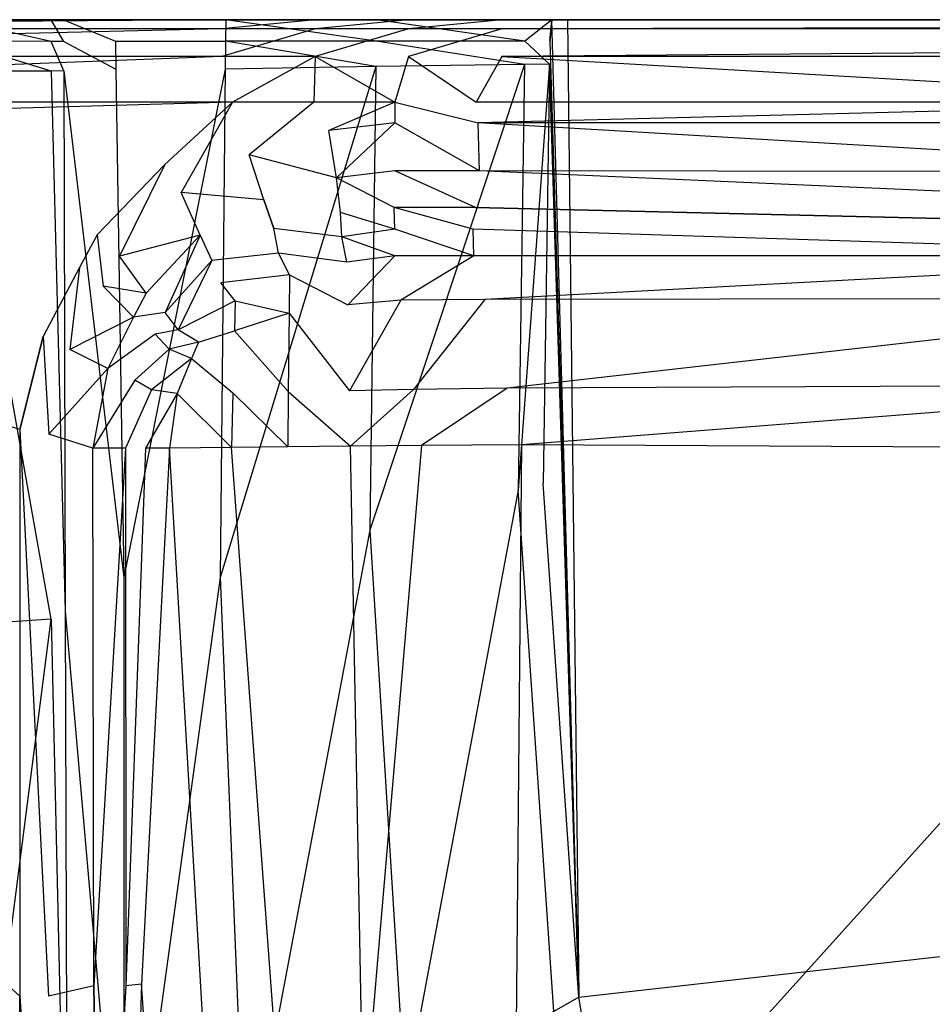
# Model space of a CAD drawing. Extents: x 0 to 1.3, y -0.48 to 0.
# Tile 6 of 36: x 0.12 to 0.22, y -0.11 to 0. Entities that reach past the tile are written whole.
import ezdxf

# ---------------------------------------------------------------- set-up
doc = ezdxf.new("R2010")
doc.units = 0
doc.layers.add('L2_BECKEN_613113___REPLACEMTFOR', color=7, linetype='CONTINUOUS')

msp = doc.modelspace()

# ---------------------------------------------------------------- linework, layer by layer
at = {"layer": 'L2_BECKEN_613113___REPLACEMTFOR', "color": 8}
for points, invisible_edges in [([(0.011555, 0, 0.107998), (0.140504, 0, 0.1683), (0.132142, 0, 0.105293), (0.011555, 0, 0.107998)], 13), ([(0.140504, 0, 0.1683), (0.011555, 0, 0.107998), (0.011555, 0, 0.168024), (0.140504, 0, 0.1683)], 10), ([(0.140504, 0, 0.1683), (0.011555, 0, 0.168024), (0.011555, 0, 0.1683), (0.140504, 0, 0.1683)], 15), ([(0.112247, 0, 0.09855), (0.011555, 0, 0.100013), (0.1227, 0, 0.09855), (0.112247, 0, 0.09855)], 13), ([(0.1227, 0, 0.09855), (0.011555, 0, 0.100013), (0.132142, 0, 0.105293), (0.1227, 0, 0.09855)], 10), ([(0.132142, 0, 0.105293), (0.011555, 0, 0.100013), (0.011555, 0, 0.105075), (0.132142, 0, 0.105293)], 15), ([(0.132142, 0, 0.105293), (0.011555, 0, 0.105075), (0.011555, 0, 0.107998), (0.132142, 0, 0.105293)], 15), ([(0.011672, 0, 0.170888), (0.140504, 0, 0.1683), (0.011555, 0, 0.1683), (0.011672, 0, 0.170888)], 13), ([(0.011943, -0.001, 0.17595), (0.139209, 0, 0.170888), (0.011672, 0, 0.170888), (0.011943, -0.001, 0.17595)], 13), ([(0.140504, 0, 0.1683), (0.011672, 0, 0.170888), (0.139209, 0, 0.170888), (0.140504, 0, 0.1683)], 14), ([(0.139209, 0, 0.170888), (0.011943, -0.001, 0.17595), (0.139209, -0.001, 0.17595), (0.139209, 0, 0.170888)], 14), ([(0.109903, 0, 0.095963), (0.120583, -0.002362, 0.095963), (0.109902, -0.002314, 0.095963), (0.109903, 0, 0.095963)], 13), ([(0.120583, -0.002362, 0.095963), (0.109903, 0, 0.095963), (0.120583, 0, 0.095963), (0.120583, -0.002362, 0.095963)], 14), ([(0.112247, 0, 0.09855), (0.120583, 0, 0.095963), (0.109903, 0, 0.095963), (0.112247, 0, 0.09855)], 13), ([(0.120583, 0, 0.095963), (0.112247, 0, 0.09855), (0.1227, 0, 0.09855), (0.120583, 0, 0.095963)], 14), ([(0.120583, 0, 0.095963), (0.121935, -0.002362, 0.091267), (0.120583, -0.002362, 0.095963), (0.120583, 0, 0.095963)], 13), ([(0.121935, -0.002362, 0.091267), (0.120583, 0, 0.095963), (0.121928, 0, 0.091271), (0.121935, -0.002362, 0.091267)], 14), ([(0.120583, 0, 0.095963), (0.124143, 0, 0.093517), (0.121928, 0, 0.091271), (0.120583, 0, 0.095963)], 13), ([(0.124143, 0, 0.093517), (0.120583, 0, 0.095963), (0.1227, 0, 0.09855), (0.124143, 0, 0.093517)], 14), ([(0.121928, 0, 0.091271), (0.127556, 0, 0.071636), (0.127593, -0.002361, 0.071614), (0.121928, 0, 0.091271)], 14), ([(0.121928, 0, 0.091271), (0.127593, -0.002361, 0.071614), (0.121935, -0.002362, 0.091267), (0.121928, 0, 0.091271)], 14), ([(0.121928, 0, 0.091271), (0.130181, 0, 0.072452), (0.127556, 0, 0.071636), (0.121928, 0, 0.091271)], 13), ([(0.130181, 0, 0.072452), (0.121928, 0, 0.091271), (0.124143, 0, 0.093517), (0.130181, 0, 0.072452)], 14), ([(0.1227, 0, 0.09855), (0.569075, 0, 0.099695), (0.569077, 0, 0.095963), (0.1227, 0, 0.09855)], 13), ([(0.569075, 0, 0.099695), (0.1227, 0, 0.09855), (0.132142, 0, 0.105293), (0.569075, 0, 0.099695)], 14), ([(0.569077, 0, 0.095963), (0.124143, 0, 0.093517), (0.1227, 0, 0.09855), (0.569077, 0, 0.095963)], 15), ([(1.169824, 0, 0.072452), (0.130181, 0, 0.072452), (0.124143, 0, 0.093517), (1.169824, 0, 0.072452)], 13), ([(1.169824, 0, 0.072452), (0.124143, 0, 0.093517), (1.175862, 0, 0.093517), (1.169824, 0, 0.072452)], 15), ([(1.175862, 0, 0.093517), (0.124143, 0, 0.093517), (0.569077, 0, 0.095963), (1.175862, 0, 0.093517)], 15), ([(0.127556, 0, 0.071636), (0.142122, 0, 0.044306), (0.139628, 0, 0.043181), (0.127556, 0, 0.071636)], 13), ([(0.142122, 0, 0.044306), (0.127556, 0, 0.071636), (0.130181, 0, 0.072452), (0.142122, 0, 0.044306)], 14), ([(0.127556, 0, 0.071636), (0.139628, 0, 0.043181), (0.127593, -0.002361, 0.071614), (0.127556, 0, 0.071636)], 14), ([(0.139628, 0, 0.043181), (0.139605, -0.002361, 0.043157), (0.127593, -0.002361, 0.071614), (0.139628, 0, 0.043181)], 14), ([(1.157883, 0, 0.044306), (0.142122, 0, 0.044306), (0.130181, 0, 0.072452), (1.157883, 0, 0.044306)], 13), ([(1.157883, 0, 0.044306), (0.130181, 0, 0.072452), (1.169824, 0, 0.072452), (1.157883, 0, 0.044306)], 10), ([(0.132142, 0, 0.105293), (0.569075, 0, 0.1683), (0.569075, 0, 0.099695), (0.132142, 0, 0.105293)], 13), ([(0.569075, 0, 0.1683), (0.132142, 0, 0.105293), (0.140504, 0, 0.1683), (0.569075, 0, 0.1683)], 10), ([(0.139209, -0.001, 0.17595), (0.149398, 0, 0.170888), (0.139209, 0, 0.170888), (0.139209, -0.001, 0.17595)], 13), ([(0.149398, 0, 0.170888), (0.139209, -0.001, 0.17595), (0.149398, -0.001, 0.17595), (0.149398, 0, 0.170888)], 14), ([(0.139209, 0, 0.170888), (0.15064, 0, 0.1683), (0.140504, 0, 0.1683), (0.139209, 0, 0.170888)], 13), ([(0.15064, 0, 0.1683), (0.139209, 0, 0.170888), (0.149398, 0, 0.170888), (0.15064, 0, 0.1683)], 14), ([(0.139628, 0, 0.043181), (0.156043, -0.002361, 0.016159), (0.139605, -0.002361, 0.043157), (0.139628, 0, 0.043181)], 13), ([(0.139628, 0, 0.043181), (0.158393, 0, 0.017588), (0.156073, 0, 0.016178), (0.139628, 0, 0.043181)], 13), ([(0.158393, 0, 0.017588), (0.139628, 0, 0.043181), (0.142122, 0, 0.044306), (0.158393, 0, 0.017588)], 14), ([(0.156043, -0.002361, 0.016159), (0.139628, 0, 0.043181), (0.156073, 0, 0.016178), (0.156043, -0.002361, 0.016159)], 14), ([(0.569075, 0, 0.1683), (0.140504, 0, 0.1683), (0.15064, 0, 0.1683), (0.569075, 0, 0.1683)], 13), ([(1.141612, 0, 0.017588), (0.158393, 0, 0.017588), (0.142122, 0, 0.044306), (1.141612, 0, 0.017588)], 13), ([(1.141612, 0, 0.017588), (0.142122, 0, 0.044306), (1.157883, 0, 0.044306), (1.141612, 0, 0.017588)], 10), ([(0.149398, 0, 0.170888), (0.160777, 0, 0.1683), (0.15064, 0, 0.1683), (0.149398, 0, 0.170888)], 13), ([(0.160777, 0, 0.1683), (0.149398, 0, 0.170888), (0.159587, 0, 0.170888), (0.160777, 0, 0.1683)], 14), ([(0.149398, -0.001, 0.17595), (0.159587, 0, 0.170888), (0.149398, 0, 0.170888), (0.149398, -0.001, 0.17595)], 13), ([(0.159587, 0, 0.170888), (0.149398, -0.001, 0.17595), (0.159587, -0.001, 0.17595), (0.159587, 0, 0.170888)], 14), ([(0.569075, 0, 0.1683), (0.15064, 0, 0.1683), (0.160777, 0, 0.1683), (0.569075, 0, 0.1683)], 14), ([(0.156073, 0, 0.016178), (0.172272, -0.002361, 0.002319), (0.156043, -0.002361, 0.016159), (0.156073, 0, 0.016178)], 13), ([(0.156073, 0, 0.016178), (0.174247, 0, 0.002524), (0.172306, 0, 0.002321), (0.156073, 0, 0.016178)], 13), ([(0.174247, 0, 0.002524), (0.156073, 0, 0.016178), (0.158393, 0, 0.017588), (0.174247, 0, 0.002524)], 14), ([(0.172272, -0.002361, 0.002319), (0.156073, 0, 0.016178), (0.172306, 0, 0.002321), (0.172272, -0.002361, 0.002319)], 14), ([(0.158393, 0, 0.017588), (1.125587, 0, 0.002524), (0.174247, 0, 0.002524), (0.158393, 0, 0.017588)], 13), ([(1.125587, 0, 0.002524), (0.158393, 0, 0.017588), (1.141612, 0, 0.017588), (1.125587, 0, 0.002524)], 10), ([(0.159587, 0, 0.170888), (0.170913, 0, 0.1683), (0.160777, 0, 0.1683), (0.159587, 0, 0.170888)], 13), ([(0.170913, 0, 0.1683), (0.159587, 0, 0.170888), (0.169776, 0, 0.170888), (0.170913, 0, 0.1683)], 14), ([(0.159587, -0.001, 0.17595), (0.169776, 0, 0.170888), (0.159587, 0, 0.170888), (0.159587, -0.001, 0.17595)], 13), ([(0.169776, 0, 0.170888), (0.159587, -0.001, 0.17595), (0.169776, -0.001, 0.17595), (0.169776, 0, 0.170888)], 14), ([(0.569075, 0, 0.1683), (0.160777, 0, 0.1683), (0.170913, 0, 0.1683), (0.569075, 0, 0.1683)], 15), ([(0.169776, -0.001, 0.17595), (0.569075, 0, 0.170888), (0.169776, 0, 0.170888), (0.169776, -0.001, 0.17595)], 13), ([(0.569075, 0, 0.170888), (0.169776, -0.001, 0.17595), (0.569075, -0.001, 0.17595), (0.569075, 0, 0.170888)], 14), ([(0.169776, 0, 0.170888), (0.569075, 0, 0.1683), (0.170913, 0, 0.1683), (0.169776, 0, 0.170888)], 13), ([(0.569075, 0, 0.1683), (0.169776, 0, 0.170888), (0.569075, 0, 0.170888), (0.569075, 0, 0.1683)], 14), ([(0.175227, 0), (0.172272, -0.002361, 0.002319), (0.172306, 0, 0.002321), (0.175227, 0)], 14), ([(0.175227, 0), (0.17502, -0.002361), (0.172272, -0.002361, 0.002319), (0.175227, 0)], 14), ([(0.172306, 0, 0.002321), (0.176931, 0), (0.175227, 0), (0.172306, 0, 0.002321)], 13), ([(0.176931, 0), (0.172306, 0, 0.002321), (0.174247, 0, 0.002524), (0.176931, 0)], 14), ([(0.174247, 0, 0.002524), (1.122902, 0), (0.176931, 0), (0.174247, 0, 0.002524)], 13), ([(1.122902, 0), (0.174247, 0, 0.002524), (1.125587, 0, 0.002524), (1.122902, 0)], 14), ([(0.178187, -0.106697), (0.17502, -0.002361), (0.175227, 0), (0.178187, -0.106697)], 13), ([(0.178187, -0.106697), (0.175227, 0), (0.176931, 0), (0.178187, -0.106697)], 10), ([(0.178187, -0.106697), (0.176931, 0), (1.122902, 0), (0.178187, -0.106697)], 13), ([(0.178187, -0.106697), (1.122902, 0), (0.187846, -0.163497), (0.178187, -0.106697)], 10), ([(0.187846, -0.163497), (1.122902, 0), (0.203724, -0.207096), (0.187846, -0.163497)], 13), ([(0.203724, -0.207096), (1.122902, 0), (0.211081, -0.22832), (0.203724, -0.207096)], 10), ([(0.211081, -0.22832), (1.122902, 0), (0.216896, -0.242771), (0.211081, -0.22832)], 13), ([(0.012207, -0.004, 0.178988), (0.139209, -0.001, 0.17595), (0.011943, -0.001, 0.17595), (0.012207, -0.004, 0.178988)], 13), ([(0.139209, -0.001, 0.17595), (0.012207, -0.004, 0.178988), (0.139209, -0.004, 0.178988), (0.139209, -0.001, 0.17595)], 14), ([(0.139209, -0.004, 0.178988), (0.149398, -0.001, 0.17595), (0.139209, -0.001, 0.17595), (0.139209, -0.004, 0.178988)], 13), ([(0.149398, -0.001, 0.17595), (0.139209, -0.004, 0.178988), (0.149398, -0.004, 0.178988), (0.149398, -0.001, 0.17595)], 14), ([(0.149398, -0.004, 0.178988), (0.159587, -0.001, 0.17595), (0.149398, -0.001, 0.17595), (0.149398, -0.004, 0.178988)], 13), ([(0.159587, -0.001, 0.17595), (0.149398, -0.004, 0.178988), (0.159587, -0.004, 0.178988), (0.159587, -0.001, 0.17595)], 14), ([(0.159587, -0.004, 0.178988), (0.169776, -0.001, 0.17595), (0.159587, -0.001, 0.17595), (0.159587, -0.004, 0.178988)], 13), ([(0.169776, -0.001, 0.17595), (0.159587, -0.004, 0.178988), (0.169776, -0.004, 0.178988), (0.169776, -0.001, 0.17595)], 14), ([(0.169776, -0.004, 0.178988), (0.569075, -0.001, 0.17595), (0.169776, -0.001, 0.17595), (0.169776, -0.004, 0.178988)], 13), ([(0.569075, -0.001, 0.17595), (0.169776, -0.004, 0.178988), (0.569075, -0.004, 0.178988), (0.569075, -0.001, 0.17595)], 14), ([(0.109902, -0.002314, 0.095963), (0.120583, -0.005622, 0.095963), (0.109902, -0.005617, 0.095963), (0.109902, -0.002314, 0.095963)], 13), ([(0.120583, -0.005622, 0.095963), (0.109902, -0.002314, 0.095963), (0.120583, -0.002362, 0.095963), (0.120583, -0.005622, 0.095963)], 14), ([(0.120583, -0.002362, 0.095963), (0.121944, -0.005577, 0.091261), (0.120583, -0.005622, 0.095963), (0.120583, -0.002362, 0.095963)], 13), ([(0.121944, -0.005577, 0.091261), (0.120583, -0.002362, 0.095963), (0.121935, -0.002362, 0.091267), (0.121944, -0.005577, 0.091261)], 14), ([(0.127593, -0.002361, 0.071614), (0.127639, -0.005388, 0.071585), (0.121935, -0.002362, 0.091267), (0.127593, -0.002361, 0.071614)], 14), ([(0.121935, -0.002362, 0.091267), (0.127639, -0.005388, 0.071585), (0.121944, -0.005577, 0.091261), (0.121935, -0.002362, 0.091267)], 14), ([(0.127593, -0.002361, 0.071614), (0.139605, -0.002361, 0.043157), (0.127639, -0.005388, 0.071585), (0.127593, -0.002361, 0.071614)], 14), ([(0.139605, -0.002361, 0.043157), (0.139576, -0.005387, 0.043127), (0.127639, -0.005388, 0.071585), (0.139605, -0.002361, 0.043157)], 14), ([(0.139605, -0.002361, 0.043157), (0.156008, -0.005121, 0.016138), (0.139576, -0.005387, 0.043127), (0.139605, -0.002361, 0.043157)], 13), ([(0.156008, -0.005121, 0.016138), (0.139605, -0.002361, 0.043157), (0.156043, -0.002361, 0.016159), (0.156008, -0.005121, 0.016138)], 14), ([(0.156043, -0.002361, 0.016159), (0.172235, -0.004895, 0.002315), (0.156008, -0.005121, 0.016138), (0.156043, -0.002361, 0.016159)], 13), ([(0.172235, -0.004895, 0.002315), (0.156043, -0.002361, 0.016159), (0.172272, -0.002361, 0.002319), (0.172235, -0.004895, 0.002315)], 14), ([(0.172272, -0.002361, 0.002319), (0.174983, -0.004857), (0.172235, -0.004895, 0.002315), (0.172272, -0.002361, 0.002319)], 13), ([(0.174983, -0.004857), (0.172272, -0.002361, 0.002319), (0.17502, -0.002361), (0.174983, -0.004857)], 14), ([(0.178187, -0.106697), (0.174983, -0.004857), (0.17502, -0.002361), (0.178187, -0.106697)], 10), ([(0.012462, -0.009, 0.18), (0.139209, -0.004, 0.178988), (0.012207, -0.004, 0.178988), (0.012462, -0.009, 0.18)], 13), ([(0.139209, -0.004, 0.178988), (0.012462, -0.009, 0.18), (0.140359, -0.009, 0.18), (0.139209, -0.004, 0.178988)], 14), ([(0.140359, -0.009, 0.18), (0.149398, -0.004, 0.178988), (0.139209, -0.004, 0.178988), (0.140359, -0.009, 0.18)], 13), ([(0.149398, -0.004, 0.178988), (0.140359, -0.009, 0.18), (0.149232, -0.009, 0.18), (0.149398, -0.004, 0.178988)], 14), ([(0.158104, -0.009, 0.18), (0.149398, -0.004, 0.178988), (0.149232, -0.009, 0.18), (0.158104, -0.009, 0.18)], 13), ([(0.149398, -0.004, 0.178988), (0.158104, -0.009, 0.18), (0.159587, -0.004, 0.178988), (0.149398, -0.004, 0.178988)], 14), ([(0.166977, -0.009, 0.18), (0.159587, -0.004, 0.178988), (0.158104, -0.009, 0.18), (0.166977, -0.009, 0.18)], 13), ([(0.159587, -0.004, 0.178988), (0.166977, -0.009, 0.18), (0.169776, -0.004, 0.178988), (0.159587, -0.004, 0.178988)], 14), ([(0.25664, -0.009, 0.18), (0.169776, -0.004, 0.178988), (0.166977, -0.009, 0.18), (0.25664, -0.009, 0.18)], 13), ([(0.169776, -0.004, 0.178988), (0.25664, -0.009, 0.18), (0.569075, -0.004, 0.178988), (0.169776, -0.004, 0.178988)], 10), ([(0.156008, -0.005121, 0.016138), (0.139034, -0.060876, 0.042564), (0.139576, -0.005387, 0.043127), (0.156008, -0.005121, 0.016138)], 14), ([(0.156008, -0.005121, 0.016138), (0.155364, -0.055729, 0.015742), (0.139034, -0.060876, 0.042564), (0.156008, -0.005121, 0.016138)], 14), ([(0.172235, -0.004895, 0.002315), (0.155364, -0.055729, 0.015742), (0.156008, -0.005121, 0.016138), (0.172235, -0.004895, 0.002315)], 14), ([(0.172235, -0.004895, 0.002315), (0.171561, -0.051359, 0.002259), (0.155364, -0.055729, 0.015742), (0.172235, -0.004895, 0.002315)], 14), ([(0.174983, -0.004857), (0.171561, -0.051359, 0.002259), (0.172235, -0.004895, 0.002315), (0.174983, -0.004857)], 14), ([(0.174983, -0.004857), (0.174303, -0.050627), (0.171561, -0.051359, 0.002259), (0.174983, -0.004857)], 14), ([(0.174983, -0.004857), (0.178187, -0.106697), (0.174303, -0.050627), (0.174983, -0.004857)], 13), ([(0.109902, -0.005617, 0.095963), (0.120579, -0.065414, 0.095963), (0.109898, -0.066185, 0.095963), (0.109902, -0.005617, 0.095963)], 13), ([(0.120579, -0.065414, 0.095963), (0.109902, -0.005617, 0.095963), (0.120583, -0.005622, 0.095963), (0.120579, -0.065414, 0.095963)], 14), ([(0.120583, -0.005622, 0.095963), (0.122105, -0.064541, 0.091159), (0.120579, -0.065414, 0.095963), (0.120583, -0.005622, 0.095963)], 14), ([(0.121944, -0.005577, 0.091261), (0.122105, -0.064541, 0.091159), (0.120583, -0.005622, 0.095963), (0.121944, -0.005577, 0.091261)], 14), ([(0.127639, -0.005388, 0.071585), (0.128494, -0.060889, 0.071055), (0.121944, -0.005577, 0.091261), (0.127639, -0.005388, 0.071585)], 14), ([(0.121944, -0.005577, 0.091261), (0.128494, -0.060889, 0.071055), (0.122105, -0.064541, 0.091159), (0.121944, -0.005577, 0.091261)], 14), ([(0.139576, -0.005387, 0.043127), (0.128494, -0.060889, 0.071055), (0.127639, -0.005388, 0.071585), (0.139576, -0.005387, 0.043127)], 14), ([(0.139576, -0.005387, 0.043127), (0.139034, -0.060876, 0.042564), (0.128494, -0.060889, 0.071055), (0.139576, -0.005387, 0.043127)], 14), ([(0.012614, -0.012614, 0.18), (0.140359, -0.009, 0.18), (0.012462, -0.009, 0.18), (0.012614, -0.012614, 0.18)], 13), ([(0.140359, -0.009, 0.18), (0.012614, -0.012614, 0.18), (0.132974, -0.015823, 0.18), (0.140359, -0.009, 0.18)], 14), ([(0.134747, -0.018855, 0.18), (0.140359, -0.009, 0.18), (0.132974, -0.015823, 0.18), (0.134747, -0.018855, 0.18)], 13), ([(0.140359, -0.009, 0.18), (0.134747, -0.018855, 0.18), (0.14217, -0.014759, 0.18), (0.140359, -0.009, 0.18)], 14), ([(0.14217, -0.014759, 0.18), (0.149232, -0.009, 0.18), (0.140359, -0.009, 0.18), (0.14217, -0.014759, 0.18)], 13), ([(0.149232, -0.009, 0.18), (0.14217, -0.014759, 0.18), (0.150892, -0.012086, 0.18), (0.149232, -0.009, 0.18)], 14), ([(0.150892, -0.012086, 0.18), (0.158104, -0.009, 0.18), (0.149232, -0.009, 0.18), (0.150892, -0.012086, 0.18)], 13), ([(0.158104, -0.009, 0.18), (0.150892, -0.012086, 0.18), (0.158078, -0.011249, 0.18), (0.158104, -0.009, 0.18)], 14), ([(0.167185, -0.011249, 0.18), (0.158104, -0.009, 0.18), (0.158078, -0.011249, 0.18), (0.167185, -0.011249, 0.18)], 13), ([(0.158104, -0.009, 0.18), (0.167185, -0.011249, 0.18), (0.166977, -0.009, 0.18), (0.158104, -0.009, 0.18)], 14), ([(0.167185, -0.011249, 0.18), (0.25664, -0.009, 0.18), (0.166977, -0.009, 0.18), (0.167185, -0.011249, 0.18)], 13), ([(0.25664, -0.009, 0.18), (0.167185, -0.011249, 0.18), (0.258155, -0.011249, 0.18), (0.25664, -0.009, 0.18)], 14), ([(0.151709, -0.017274, 0.178189), (0.158078, -0.011249, 0.18), (0.150892, -0.012086, 0.18), (0.151709, -0.017274, 0.178189)], 13), ([(0.158078, -0.011249, 0.18), (0.151709, -0.017274, 0.178189), (0.158078, -0.016492, 0.178193), (0.158078, -0.011249, 0.18)], 14), ([(0.167329, -0.016505, 0.178222), (0.158078, -0.011249, 0.18), (0.158078, -0.016492, 0.178193), (0.167329, -0.016505, 0.178222)], 14), ([(0.167329, -0.016505, 0.178222), (0.167185, -0.011249, 0.18), (0.158078, -0.011249, 0.18), (0.167329, -0.016505, 0.178222)], 14), ([(0.258155, -0.016636, 0.178512), (0.167185, -0.011249, 0.18), (0.167329, -0.016505, 0.178222), (0.258155, -0.016636, 0.178512)], 14), ([(0.258155, -0.011249, 0.18), (0.167185, -0.011249, 0.18), (0.258155, -0.016636, 0.178512), (0.258155, -0.011249, 0.18)], 14), ([(0.012614, -0.012614, 0.18), (0.117126, -0.163421, 0.18), (0.117129, -0.150623, 0.18), (0.012614, -0.012614, 0.18)], 10), ([(0.012614, -0.012614, 0.18), (0.117129, -0.150623, 0.18), (0.117142, -0.106578, 0.18), (0.012614, -0.012614, 0.18)], 13), ([(0.012614, -0.012614, 0.18), (0.117142, -0.106578, 0.18), (0.117161, -0.044714, 0.18), (0.012614, -0.012614, 0.18)], 10), ([(0.012614, -0.012614, 0.18), (0.117161, -0.044714, 0.18), (0.119686, -0.034572, 0.18), (0.012614, -0.012614, 0.18)], 13), ([(0.012614, -0.012614, 0.18), (0.119686, -0.034572, 0.18), (0.123647, -0.027041, 0.18), (0.012614, -0.012614, 0.18)], 15), ([(0.012614, -0.012614, 0.18), (0.123647, -0.027041, 0.18), (0.125605, -0.023468, 0.18), (0.012614, -0.012614, 0.18)], 15), ([(0.012614, -0.012614, 0.18), (0.125605, -0.023468, 0.18), (0.132974, -0.015823, 0.18), (0.012614, -0.012614, 0.18)], 15), ([(0.151709, -0.017274, 0.178189), (0.150892, -0.012086, 0.18), (0.14217, -0.014759, 0.18), (0.151709, -0.017274, 0.178189)], 14), ([(0.143782, -0.019661, 0.177956), (0.14217, -0.014759, 0.18), (0.134747, -0.018855, 0.18), (0.143782, -0.019661, 0.177956)], 14), ([(0.151709, -0.017274, 0.178189), (0.14217, -0.014759, 0.18), (0.143782, -0.019661, 0.177956), (0.151709, -0.017274, 0.178189)], 14), ([(0.128037, -0.025816, 0.18), (0.132974, -0.015823, 0.18), (0.125605, -0.023468, 0.18), (0.128037, -0.025816, 0.18)], 13), ([(0.132974, -0.015823, 0.18), (0.128037, -0.025816, 0.18), (0.134747, -0.018855, 0.18), (0.132974, -0.015823, 0.18)], 14), ([(0.158078, -0.016492, 0.178193), (0.151709, -0.017274, 0.178189), (0.158005, -0.020482, 0.174523), (0.158078, -0.016492, 0.178193)], 14), ([(0.166894, -0.020482, 0.174523), (0.158078, -0.016492, 0.178193), (0.158005, -0.020482, 0.174523), (0.166894, -0.020482, 0.174523)], 14), ([(0.167329, -0.016505, 0.178222), (0.158078, -0.016492, 0.178193), (0.166894, -0.020482, 0.174523), (0.167329, -0.016505, 0.178222)], 14), ([(0.258155, -0.020482, 0.174523), (0.167329, -0.016505, 0.178222), (0.166894, -0.020482, 0.174523), (0.258155, -0.020482, 0.174523)], 14), ([(0.258155, -0.016636, 0.178512), (0.167329, -0.016505, 0.178222), (0.258155, -0.020482, 0.174523), (0.258155, -0.016636, 0.178512)], 14), ([(0.152155, -0.021028, 0.174525), (0.151709, -0.017274, 0.178189), (0.143782, -0.019661, 0.177956), (0.152155, -0.021028, 0.174525)], 14), ([(0.158005, -0.020482, 0.174523), (0.151709, -0.017274, 0.178189), (0.152155, -0.021028, 0.174525), (0.158005, -0.020482, 0.174523)], 14), ([(0.13685, -0.023508, 0.178007), (0.134747, -0.018855, 0.18), (0.128037, -0.025816, 0.18), (0.13685, -0.023508, 0.178007)], 14), ([(0.143782, -0.019661, 0.177956), (0.134747, -0.018855, 0.18), (0.13685, -0.023508, 0.178007), (0.143782, -0.019661, 0.177956)], 14), ([(0.144865, -0.022792, 0.174523), (0.143782, -0.019661, 0.177956), (0.13685, -0.023508, 0.178007), (0.144865, -0.022792, 0.174523)], 14), ([(0.143782, -0.019661, 0.177956), (0.144865, -0.022792, 0.174523), (0.152155, -0.021028, 0.174525), (0.143782, -0.019661, 0.177956)], 14), ([(0.15231, -0.023717, 0.172511), (0.152155, -0.021028, 0.174525), (0.144865, -0.022792, 0.174523), (0.15231, -0.023717, 0.172511)], 14), ([(0.158078, -0.022875, 0.172443), (0.158005, -0.020482, 0.174523), (0.152155, -0.021028, 0.174525), (0.158078, -0.022875, 0.172443)], 14), ([(0.158078, -0.022875, 0.172443), (0.152155, -0.021028, 0.174525), (0.15231, -0.023717, 0.172511), (0.158078, -0.022875, 0.172443)], 14), ([(0.16666, -0.022858, 0.172426), (0.158005, -0.020482, 0.174523), (0.158078, -0.022875, 0.172443), (0.16666, -0.022858, 0.172426)], 14), ([(0.166894, -0.020482, 0.174523), (0.158005, -0.020482, 0.174523), (0.16666, -0.022858, 0.172426), (0.166894, -0.020482, 0.174523)], 14), ([(0.258155, -0.02268, 0.172244), (0.166894, -0.020482, 0.174523), (0.16666, -0.022858, 0.172426), (0.258155, -0.02268, 0.172244)], 14), ([(0.166894, -0.020482, 0.174523), (0.258155, -0.02268, 0.172244), (0.258155, -0.020482, 0.174523), (0.166894, -0.020482, 0.174523)], 14), ([(0.126239, -0.029098, 0.18), (0.125605, -0.023468, 0.18), (0.123647, -0.027041, 0.18), (0.126239, -0.029098, 0.18)], 13), ([(0.125605, -0.023468, 0.18), (0.126239, -0.029098, 0.18), (0.128037, -0.025816, 0.18), (0.125605, -0.023468, 0.18)], 14), ([(0.13685, -0.023508, 0.178007), (0.128037, -0.025816, 0.18), (0.130948, -0.029834, 0.178245), (0.13685, -0.023508, 0.178007)], 14), ([(0.133026, -0.031974, 0.174523), (0.13685, -0.023508, 0.178007), (0.130948, -0.029834, 0.178245), (0.133026, -0.031974, 0.174523)], 13), ([(0.13685, -0.023508, 0.178007), (0.133026, -0.031974, 0.174523), (0.138115, -0.026273, 0.174518), (0.13685, -0.023508, 0.178007)], 14), ([(0.13685, -0.023508, 0.178007), (0.138115, -0.026273, 0.174518), (0.144865, -0.022792, 0.174523), (0.13685, -0.023508, 0.178007)], 14), ([(0.145392, -0.025499, 0.17271), (0.144865, -0.022792, 0.174523), (0.138115, -0.026273, 0.174518), (0.145392, -0.025499, 0.17271)], 14), ([(0.15231, -0.023717, 0.172511), (0.144865, -0.022792, 0.174523), (0.145392, -0.025499, 0.17271), (0.15231, -0.023717, 0.172511)], 14), ([(0.158078, -0.022875, 0.172443), (0.15231, -0.023717, 0.172511), (0.158078, -0.025759, 0.171394), (0.158078, -0.022875, 0.172443)], 14), ([(0.166727, -0.025759, 0.171394), (0.16666, -0.022858, 0.172426), (0.158078, -0.022875, 0.172443), (0.166727, -0.025759, 0.171394)], 14), ([(0.166727, -0.025759, 0.171394), (0.158078, -0.022875, 0.172443), (0.158078, -0.025759, 0.171394), (0.166727, -0.025759, 0.171394)], 14), ([(0.258155, -0.025759, 0.171394), (0.258155, -0.02268, 0.172244), (0.16666, -0.022858, 0.172426), (0.258155, -0.025759, 0.171394)], 14), ([(0.258155, -0.025759, 0.171394), (0.16666, -0.022858, 0.172426), (0.166727, -0.025759, 0.171394), (0.258155, -0.025759, 0.171394)], 14), ([(0.15286, -0.026468, 0.171394), (0.15231, -0.023717, 0.172511), (0.145392, -0.025499, 0.17271), (0.15286, -0.026468, 0.171394)], 14), ([(0.158078, -0.025759, 0.171394), (0.15231, -0.023717, 0.172511), (0.15286, -0.026468, 0.171394), (0.158078, -0.025759, 0.171394)], 14), ([(0.145392, -0.025499, 0.17271), (0.138115, -0.026273, 0.174518), (0.1391, -0.028713, 0.172873), (0.145392, -0.025499, 0.17271)], 14), ([(0.146582, -0.027837, 0.171394), (0.145392, -0.025499, 0.17271), (0.1391, -0.028713, 0.172873), (0.146582, -0.027837, 0.171394)], 14), ([(0.15286, -0.026468, 0.171394), (0.145392, -0.025499, 0.17271), (0.146582, -0.027837, 0.171394), (0.15286, -0.026468, 0.171394)], 14), ([(0.152949, -0.031105, 0.171392), (0.158078, -0.025759, 0.171394), (0.15286, -0.026468, 0.171394), (0.152949, -0.031105, 0.171392)], 13), ([(0.158078, -0.025759, 0.171394), (0.152949, -0.031105, 0.171392), (0.158762, -0.030597, 0.171394), (0.158078, -0.025759, 0.171394)], 14), ([(0.158762, -0.030597, 0.171394), (0.166727, -0.025759, 0.171394), (0.158078, -0.025759, 0.171394), (0.158762, -0.030597, 0.171394)], 13), ([(0.166727, -0.025759, 0.171394), (0.158762, -0.030597, 0.171394), (0.16793, -0.030539, 0.171394), (0.166727, -0.025759, 0.171394)], 14), ([(0.16793, -0.030539, 0.171394), (0.258155, -0.025759, 0.171394), (0.166727, -0.025759, 0.171394), (0.16793, -0.030539, 0.171394)], 13), ([(0.258155, -0.025759, 0.171394), (0.16793, -0.030539, 0.171394), (0.257333, -0.030391, 0.171394), (0.258155, -0.025759, 0.171394)], 14), ([(0.130948, -0.029834, 0.178245), (0.128037, -0.025816, 0.18), (0.126239, -0.029098, 0.18), (0.130948, -0.029834, 0.178245)], 14), ([(0.134439, -0.033853, 0.172893), (0.138115, -0.026273, 0.174518), (0.133026, -0.031974, 0.174523), (0.134439, -0.033853, 0.172893)], 13), ([(0.138115, -0.026273, 0.174518), (0.134439, -0.033853, 0.172893), (0.1391, -0.028713, 0.172873), (0.138115, -0.026273, 0.174518)], 14), ([(0.146582, -0.027837, 0.171394), (0.152949, -0.031105, 0.171392), (0.15286, -0.026468, 0.171394), (0.146582, -0.027837, 0.171394)], 14), ([(0.122602, -0.036011, 0.18), (0.123647, -0.027041, 0.18), (0.119686, -0.034572, 0.18), (0.122602, -0.036011, 0.18)], 13), ([(0.123647, -0.027041, 0.18), (0.122602, -0.036011, 0.18), (0.126239, -0.029098, 0.18), (0.123647, -0.027041, 0.18)], 14), ([(0.146582, -0.027837, 0.171394), (0.1391, -0.028713, 0.172873), (0.140669, -0.030671, 0.171394), (0.146582, -0.027837, 0.171394)], 14), ([(0.140669, -0.030671, 0.171394), (0.146539, -0.032044, 0.171386), (0.146582, -0.027837, 0.171394), (0.140669, -0.030671, 0.171394)], 14), ([(0.152949, -0.031105, 0.171392), (0.146582, -0.027837, 0.171394), (0.146539, -0.032044, 0.171386), (0.152949, -0.031105, 0.171392)], 13), ([(0.140669, -0.030671, 0.171394), (0.1391, -0.028713, 0.172873), (0.134439, -0.033853, 0.172893), (0.140669, -0.030671, 0.171394)], 14), ([(0.129561, -0.032469, 0.178305), (0.126239, -0.029098, 0.18), (0.122602, -0.036011, 0.18), (0.129561, -0.032469, 0.178305)], 14), ([(0.130948, -0.029834, 0.178245), (0.126239, -0.029098, 0.18), (0.129561, -0.032469, 0.178305), (0.130948, -0.029834, 0.178245)], 14), ([(0.130948, -0.029834, 0.178245), (0.129561, -0.032469, 0.178305), (0.133026, -0.031974, 0.174523), (0.130948, -0.029834, 0.178245)], 14), ([(0.140669, -0.030671, 0.171394), (0.134439, -0.033853, 0.172893), (0.136664, -0.035207, 0.171394), (0.140669, -0.030671, 0.171394)], 14), ([(0.136664, -0.035207, 0.171394), (0.140583, -0.033962, 0.171397), (0.140669, -0.030671, 0.171394), (0.136664, -0.035207, 0.171394)], 14), ([(0.146539, -0.032044, 0.171386), (0.140669, -0.030671, 0.171394), (0.140583, -0.033962, 0.171397), (0.146539, -0.032044, 0.171386)], 13), ([(0.146539, -0.032044, 0.171386), (0.153128, -0.040491, 0.171388), (0.152949, -0.031105, 0.171392), (0.146539, -0.032044, 0.171386)], 14), ([(0.153128, -0.040491, 0.171388), (0.158762, -0.030597, 0.171394), (0.152949, -0.031105, 0.171392), (0.153128, -0.040491, 0.171388)], 13), ([(0.158762, -0.030597, 0.171394), (0.153128, -0.040491, 0.171388), (0.160145, -0.04038, 0.171394), (0.158762, -0.030597, 0.171394)], 14), ([(0.160145, -0.04038, 0.171394), (0.16793, -0.030539, 0.171394), (0.158762, -0.030597, 0.171394), (0.160145, -0.04038, 0.171394)], 13), ([(0.16793, -0.030539, 0.171394), (0.160145, -0.04038, 0.171394), (0.170362, -0.040211, 0.171394), (0.16793, -0.030539, 0.171394)], 14), ([(0.170362, -0.040211, 0.171394), (0.257333, -0.030391, 0.171394), (0.16793, -0.030539, 0.171394), (0.170362, -0.040211, 0.171394)], 13), ([(0.257333, -0.030391, 0.171394), (0.170362, -0.040211, 0.171394), (0.255658, -0.039822, 0.171394), (0.257333, -0.030391, 0.171394)], 14), ([(0.133026, -0.031974, 0.174523), (0.129561, -0.032469, 0.178305), (0.131926, -0.034327, 0.174533), (0.133026, -0.031974, 0.174523)], 14), ([(0.134439, -0.033853, 0.172893), (0.133026, -0.031974, 0.174523), (0.131926, -0.034327, 0.174533), (0.134439, -0.033853, 0.172893)], 14), ([(0.146539, -0.032044, 0.171386), (0.140583, -0.033962, 0.171397), (0.146452, -0.040589, 0.171372), (0.146539, -0.032044, 0.171386)], 14), ([(0.153128, -0.040491, 0.171388), (0.146539, -0.032044, 0.171386), (0.146452, -0.040589, 0.171372), (0.153128, -0.040491, 0.171388)], 13), ([(0.129561, -0.032469, 0.178305), (0.122602, -0.036011, 0.18), (0.126762, -0.038088, 0.178409), (0.129561, -0.032469, 0.178305)], 14), ([(0.129561, -0.032469, 0.178305), (0.126762, -0.038088, 0.178409), (0.131926, -0.034327, 0.174533), (0.129561, -0.032469, 0.178305)], 14), ([(0.131926, -0.034327, 0.174533), (0.126762, -0.038088, 0.178409), (0.129719, -0.039328, 0.174557), (0.131926, -0.034327, 0.174533)], 14), ([(0.133467, -0.035954, 0.172848), (0.131926, -0.034327, 0.174533), (0.129719, -0.039328, 0.174557), (0.133467, -0.035954, 0.172848)], 14), ([(0.134439, -0.033853, 0.172893), (0.131926, -0.034327, 0.174533), (0.133467, -0.035954, 0.172848), (0.134439, -0.033853, 0.172893)], 14), ([(0.136664, -0.035207, 0.171394), (0.134439, -0.033853, 0.172893), (0.133467, -0.035954, 0.172848), (0.136664, -0.035207, 0.171394)], 14), ([(0.135888, -0.036994, 0.171394), (0.140406, -0.040715, 0.171405), (0.140583, -0.033962, 0.171397), (0.135888, -0.036994, 0.171394)], 14), ([(0.140583, -0.033962, 0.171397), (0.136664, -0.035207, 0.171394), (0.135888, -0.036994, 0.171394), (0.140583, -0.033962, 0.171397)], 13), ([(0.146452, -0.040589, 0.171372), (0.140583, -0.033962, 0.171397), (0.140406, -0.040715, 0.171405), (0.146452, -0.040589, 0.171372)], 14), ([(0.120308, -0.045221, 0.18), (0.119686, -0.034572, 0.18), (0.117161, -0.044714, 0.18), (0.120308, -0.045221, 0.18)], 13), ([(0.119686, -0.034572, 0.18), (0.120308, -0.045221, 0.18), (0.122602, -0.036011, 0.18), (0.119686, -0.034572, 0.18)], 14), ([(0.136664, -0.035207, 0.171394), (0.133467, -0.035954, 0.172848), (0.135888, -0.036994, 0.171394), (0.136664, -0.035207, 0.171394)], 14), ([(0.126762, -0.038088, 0.178409), (0.122602, -0.036011, 0.18), (0.120308, -0.045221, 0.18), (0.126762, -0.038088, 0.178409)], 14), ([(0.133467, -0.035954, 0.172848), (0.129719, -0.039328, 0.174557), (0.13153, -0.040402, 0.172746), (0.133467, -0.035954, 0.172848)], 14), ([(0.135888, -0.036994, 0.171394), (0.133467, -0.035954, 0.172848), (0.13153, -0.040402, 0.172746), (0.135888, -0.036994, 0.171394)], 14), ([(0.135888, -0.036994, 0.171394), (0.13153, -0.040402, 0.172746), (0.134328, -0.040808, 0.171394), (0.135888, -0.036994, 0.171394)], 14), ([(0.140406, -0.040715, 0.171405), (0.135888, -0.036994, 0.171394), (0.134328, -0.040808, 0.171394), (0.140406, -0.040715, 0.171405)], 13), ([(0.126762, -0.038088, 0.178409), (0.120308, -0.045221, 0.18), (0.125097, -0.046749, 0.17817), (0.126762, -0.038088, 0.178409)], 14), ([(0.126762, -0.038088, 0.178409), (0.125097, -0.046749, 0.17817), (0.129719, -0.039328, 0.174557), (0.126762, -0.038088, 0.178409)], 14), ([(0.129719, -0.039328, 0.174557), (0.125097, -0.046749, 0.17817), (0.128664, -0.046749, 0.174663), (0.129719, -0.039328, 0.174557)], 14), ([(0.13153, -0.040402, 0.172746), (0.129719, -0.039328, 0.174557), (0.128664, -0.046749, 0.174663), (0.13153, -0.040402, 0.172746)], 14), ([(0.13153, -0.040402, 0.172746), (0.128664, -0.046749, 0.174663), (0.130848, -0.046749, 0.172474), (0.13153, -0.040402, 0.172746)], 14), ([(0.134328, -0.040808, 0.171394), (0.13153, -0.040402, 0.172746), (0.130848, -0.046749, 0.172474), (0.134328, -0.040808, 0.171394)], 14), ([(0.134328, -0.040808, 0.171394), (0.130848, -0.046749, 0.172474), (0.1335, -0.046749, 0.171394), (0.134328, -0.040808, 0.171394)], 14), ([(0.140249, -0.046699, 0.171411), (0.134328, -0.040808, 0.171394), (0.1335, -0.046749, 0.171394), (0.140249, -0.046699, 0.171411)], 13), ([(0.134328, -0.040808, 0.171394), (0.140249, -0.046699, 0.171411), (0.140406, -0.040715, 0.171405), (0.134328, -0.040808, 0.171394)], 14), ([(0.146391, -0.046602, 0.171361), (0.140406, -0.040715, 0.171405), (0.140249, -0.046699, 0.171411), (0.146391, -0.046602, 0.171361)], 13), ([(0.140406, -0.040715, 0.171405), (0.146391, -0.046602, 0.171361), (0.146452, -0.040589, 0.171372), (0.140406, -0.040715, 0.171405)], 14), ([(0.153243, -0.046556, 0.171385), (0.146452, -0.040589, 0.171372), (0.146391, -0.046602, 0.171361), (0.153243, -0.046556, 0.171385)], 13), ([(0.146452, -0.040589, 0.171372), (0.153243, -0.046556, 0.171385), (0.153128, -0.040491, 0.171388), (0.146452, -0.040589, 0.171372)], 14), ([(0.153243, -0.046556, 0.171385), (0.160145, -0.04038, 0.171394), (0.153128, -0.040491, 0.171388), (0.153243, -0.046556, 0.171385)], 13), ([(0.160145, -0.04038, 0.171394), (0.153243, -0.046556, 0.171385), (0.161009, -0.04649, 0.171394), (0.160145, -0.04038, 0.171394)], 14), ([(0.161009, -0.04649, 0.171394), (0.170362, -0.040211, 0.171394), (0.160145, -0.04038, 0.171394), (0.161009, -0.04649, 0.171394)], 13), ([(0.170362, -0.040211, 0.171394), (0.161009, -0.04649, 0.171394), (0.171916, -0.046387, 0.171394), (0.170362, -0.040211, 0.171394)], 14), ([(0.171916, -0.046387, 0.171394), (0.255658, -0.039822, 0.171394), (0.170362, -0.040211, 0.171394), (0.171916, -0.046387, 0.171394)], 13), ([(0.255658, -0.039822, 0.171394), (0.171916, -0.046387, 0.171394), (0.254407, -0.046871, 0.171394), (0.255658, -0.039822, 0.171394)], 14), ([(0.12029, -0.106579, 0.18), (0.117161, -0.044714, 0.18), (0.117142, -0.106578, 0.18), (0.12029, -0.106579, 0.18)], 13), ([(0.117161, -0.044714, 0.18), (0.12029, -0.106579, 0.18), (0.120308, -0.045221, 0.18), (0.117161, -0.044714, 0.18)], 14), ([(0.125097, -0.046749, 0.17817), (0.120308, -0.045221, 0.18), (0.12029, -0.106579, 0.18), (0.125097, -0.046749, 0.17817)], 14), ([(0.125213, -0.105435, 0.178535), (0.125097, -0.046749, 0.17817), (0.12029, -0.106579, 0.18), (0.125213, -0.105435, 0.178535)], 14), ([(0.128664, -0.046749, 0.174663), (0.125097, -0.046749, 0.17817), (0.125213, -0.105435, 0.178535), (0.128664, -0.046749, 0.174663)], 14), ([(0.128664, -0.046749, 0.174663), (0.125213, -0.105435, 0.178535), (0.12873, -0.105435, 0.174663), (0.128664, -0.046749, 0.174663)], 14), ([(0.128664, -0.046749, 0.174663), (0.12873, -0.105435, 0.174663), (0.130848, -0.046749, 0.172474), (0.128664, -0.046749, 0.174663)], 14), ([(0.130848, -0.046749, 0.172474), (0.12873, -0.105435, 0.174663), (0.13043, -0.105273, 0.172208), (0.130848, -0.046749, 0.172474)], 14), ([(0.1335, -0.046749, 0.171394), (0.130848, -0.046749, 0.172474), (0.13043, -0.105273, 0.172208), (0.1335, -0.046749, 0.171394)], 14), ([(0.1335, -0.046749, 0.171394), (0.13043, -0.105273, 0.172208), (0.132596, -0.136815, 0.172106), (0.1335, -0.046749, 0.171394)], 14), ([(0.138246, -0.128887, 0.171488), (0.1335, -0.046749, 0.171394), (0.132596, -0.136815, 0.172106), (0.138246, -0.128887, 0.171488)], 14), ([(0.140249, -0.046699, 0.171411), (0.1335, -0.046749, 0.171394), (0.138246, -0.128887, 0.171488), (0.140249, -0.046699, 0.171411)], 14), ([(0.145915, -0.123462, 0.171225), (0.140249, -0.046699, 0.171411), (0.138246, -0.128887, 0.171488), (0.145915, -0.123462, 0.171225)], 14), ([(0.146391, -0.046602, 0.171361), (0.140249, -0.046699, 0.171411), (0.145915, -0.123462, 0.171225), (0.146391, -0.046602, 0.171361)], 14), ([(0.153243, -0.046556, 0.171385), (0.146391, -0.046602, 0.171361), (0.145915, -0.123462, 0.171225), (0.153243, -0.046556, 0.171385)], 14), ([(0.154655, -0.120579, 0.171354), (0.153243, -0.046556, 0.171385), (0.145915, -0.123462, 0.171225), (0.154655, -0.120579, 0.171354)], 14), ([(0.154655, -0.120579, 0.171354), (0.161009, -0.04649, 0.171394), (0.153243, -0.046556, 0.171385), (0.154655, -0.120579, 0.171354)], 13), ([(0.161009, -0.04649, 0.171394), (0.154655, -0.120579, 0.171354), (0.171241, -0.118833, 0.171394), (0.161009, -0.04649, 0.171394)], 14), ([(0.171241, -0.118833, 0.171394), (0.171916, -0.046387, 0.171394), (0.161009, -0.04649, 0.171394), (0.171241, -0.118833, 0.171394)], 13), ([(0.171916, -0.046387, 0.171394), (0.171241, -0.118833, 0.171394), (0.190005, -0.1183, 0.171394), (0.171916, -0.046387, 0.171394)], 14), ([(0.190005, -0.1183, 0.171394), (0.254407, -0.046871, 0.171394), (0.171916, -0.046387, 0.171394), (0.190005, -0.1183, 0.171394)], 13), ([(0.254407, -0.046871, 0.171394), (0.190005, -0.1183, 0.171394), (0.241875, -0.117454, 0.171394), (0.254407, -0.046871, 0.171394)], 14), ([(0.171561, -0.051359, 0.002259), (0.159197, -0.117394, 0.01631), (0.155364, -0.055729, 0.015742), (0.171561, -0.051359, 0.002259)], 14), ([(0.175438, -0.108232, 0.00234), (0.159197, -0.117394, 0.01631), (0.171561, -0.051359, 0.002259), (0.175438, -0.108232, 0.00234)], 14), ([(0.175438, -0.108232, 0.00234), (0.171561, -0.051359, 0.002259), (0.174303, -0.050627), (0.175438, -0.108232, 0.00234)], 14), ([(0.178187, -0.106697), (0.175438, -0.108232, 0.00234), (0.174303, -0.050627), (0.178187, -0.106697)], 14), ([(0.155364, -0.055729, 0.015742), (0.141741, -0.1279, 0.042616), (0.139034, -0.060876, 0.042564), (0.155364, -0.055729, 0.015742)], 14), ([(0.155364, -0.055729, 0.015742), (0.159197, -0.117394, 0.01631), (0.141741, -0.1279, 0.042616), (0.155364, -0.055729, 0.015742)], 14), ([(0.128494, -0.060889, 0.071055), (0.128494, -0.13761, 0.071055), (0.122105, -0.064541, 0.091159), (0.128494, -0.060889, 0.071055)], 14), ([(0.139034, -0.060876, 0.042564), (0.128494, -0.13761, 0.071055), (0.128494, -0.060889, 0.071055), (0.139034, -0.060876, 0.042564)], 14), ([(0.139034, -0.060876, 0.042564), (0.141741, -0.1279, 0.042616), (0.128494, -0.13761, 0.071055), (0.139034, -0.060876, 0.042564)], 14), ([(0.120579, -0.065414, 0.095963), (0.110204, -0.14547, 0.095963), (0.109898, -0.066185, 0.095963), (0.120579, -0.065414, 0.095963)], 13), ([(0.110204, -0.14547, 0.095963), (0.120579, -0.065414, 0.095963), (0.120906, -0.144959, 0.095963), (0.110204, -0.14547, 0.095963)], 14), ([(0.122105, -0.064541, 0.091159), (0.12237, -0.143542, 0.091159), (0.120579, -0.065414, 0.095963), (0.122105, -0.064541, 0.091159)], 14), ([(0.120579, -0.065414, 0.095963), (0.12237, -0.143542, 0.091159), (0.120906, -0.144959, 0.095963), (0.120579, -0.065414, 0.095963)], 14), ([(0.122105, -0.064541, 0.091159), (0.128494, -0.13761, 0.071055), (0.12237, -0.143542, 0.091159), (0.122105, -0.064541, 0.091159)], 14), ([(0.13043, -0.105273, 0.172208), (0.12873, -0.105435, 0.174663), (0.128908, -0.150062, 0.174332), (0.13043, -0.105273, 0.172208)], 14), ([(0.13043, -0.105273, 0.172208), (0.128908, -0.150062, 0.174332), (0.129866, -0.141847, 0.172894), (0.13043, -0.105273, 0.172208)], 14), ([(0.132596, -0.136815, 0.172106), (0.13043, -0.105273, 0.172208), (0.129866, -0.141847, 0.172894), (0.132596, -0.136815, 0.172106)], 14), ([(0.125989, -0.150348, 0.177943), (0.125213, -0.105435, 0.178535), (0.120277, -0.150624, 0.18), (0.125989, -0.150348, 0.177943)], 14), ([(0.125213, -0.105435, 0.178535), (0.12029, -0.106579, 0.18), (0.120277, -0.150624, 0.18), (0.125213, -0.105435, 0.178535)], 14), ([(0.125213, -0.105435, 0.178535), (0.125989, -0.150348, 0.177943), (0.12873, -0.105435, 0.174663), (0.125213, -0.105435, 0.178535)], 14), ([(0.12873, -0.105435, 0.174663), (0.125989, -0.150348, 0.177943), (0.128908, -0.150062, 0.174332), (0.12873, -0.105435, 0.174663)], 14), ([(0.120277, -0.150624, 0.18), (0.117142, -0.106578, 0.18), (0.117129, -0.150623, 0.18), (0.120277, -0.150624, 0.18)], 13), ([(0.117142, -0.106578, 0.18), (0.120277, -0.150624, 0.18), (0.12029, -0.106579, 0.18), (0.117142, -0.106578, 0.18)], 14), ([(0.184874, -0.165694, 0.002538), (0.175438, -0.108232, 0.00234), (0.178187, -0.106697), (0.184874, -0.165694, 0.002538)], 14), ([(0.187846, -0.163497), (0.184874, -0.165694, 0.002538), (0.178187, -0.106697), (0.187846, -0.163497)], 14)]:
    msp.add_3dface(points, dxfattribs=dict(at, invisible_edges=invisible_edges))

doc.saveas('drawing.dxf')
